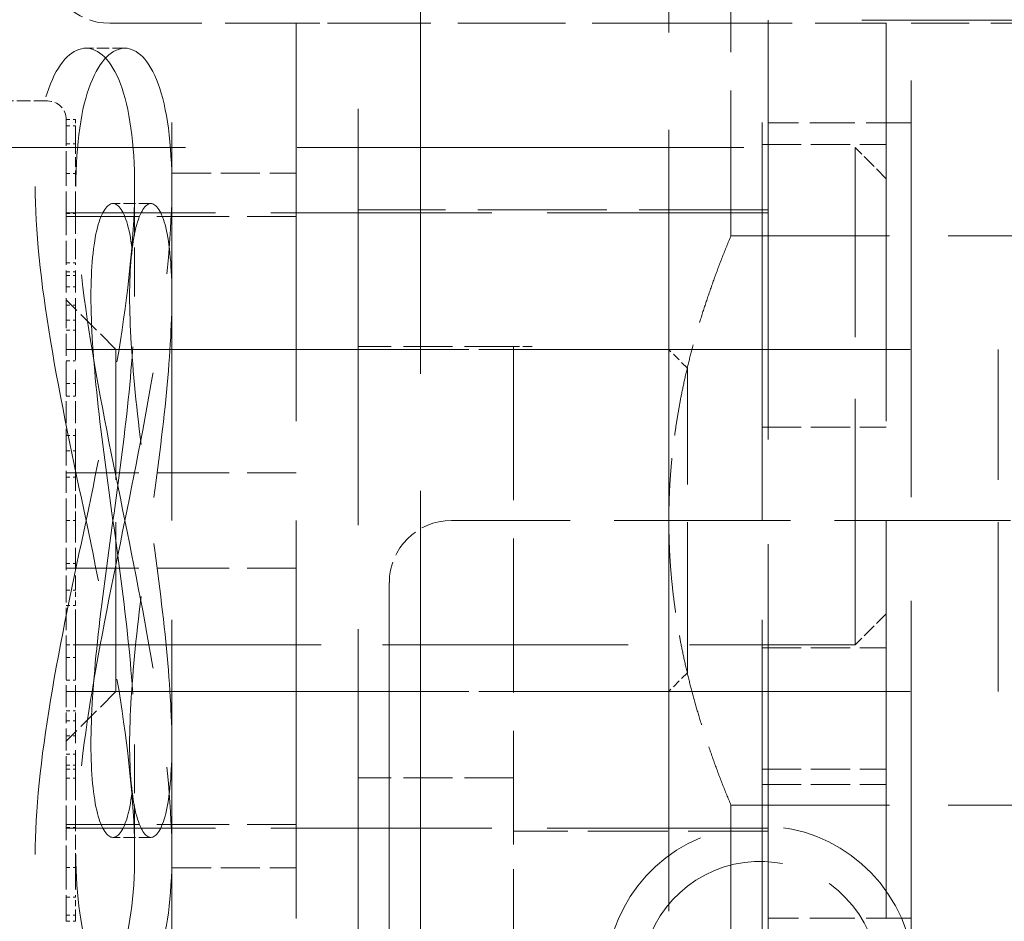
# Model space of a CAD drawing. Header units: millimetres. Extents: x 110 to 3135, y 110 to 2200.
# Tile 191 of 256: x 986 to 1015, y 1600 to 1627. Entities that reach past the tile are written whole.
import ezdxf

# ---------------------------------------------------------------- set-up
doc = ezdxf.new("R2010")
doc.units = ezdxf.units.MM
doc.header["$LTSCALE"] = 11
doc.linetypes.add('DASHED', pattern=[0.2068, 0.1655, -0.0413])
doc.layers.add('Hidden (ISO)', color=7, linetype='DASHED', lineweight=9)

msp = doc.modelspace()

# ---------------------------------------------------------------- linework, layer by layer
at = {"layer": 'Hidden (ISO)', "ltscale": 6.329772}
for q in [(1005.429, 1630.484), (1005.429, 1593.817)]:
    msp.add_line((1005.429, 1612.151), q, dxfattribs=at)
at = {"layer": 'Hidden (ISO)', "ltscale": 2.482857}
for p, q in [((1007.263, 1630.484), (1007.263, 1620.552)), ((1007.263, 1593.817), (1007.263, 1603.749))]:
    msp.add_line(p, q, dxfattribs=at)
at = {"layer": 'Hidden (ISO)', "ltscale": 7.592689}
msp.add_line((998.096, 1630.301), (998.096, 1594.742), dxfattribs=at)
at = {"layer": 'Hidden (ISO)', "ltscale": 6.746131}
msp.add_line((996.263, 1596.663), (996.263, 1628.467), dxfattribs=at)
at = {"layer": 'Hidden (ISO)', "ltscale": 1.495122}
for p, q in [((988.929, 1626.817), (994.429, 1626.817)), ((1006.346, 1626.817), (1011.846, 1626.817))]:
    msp.add_line(p, q, dxfattribs=at)
at = {"layer": 'Hidden (ISO)', "ltscale": 6.447453}
for p, q in [((990.763, 1597.484), (990.763, 1626.817)), ((994.429, 1626.817), (994.429, 1597.484)), ((1008.179, 1597.484), (1008.179, 1626.817)), ((1011.846, 1626.817), (1011.846, 1597.484))]:
    msp.add_line(p, q, dxfattribs=at)
at = {"layer": 'Hidden (ISO)', "ltscale": 0.498307}
msp.add_line((996.263, 1626.817), (994.429, 1626.817), dxfattribs=at)
at = {"layer": 'Hidden (ISO)', "ltscale": 1.745028}
msp.add_line((1006.346, 1626.817), (996.263, 1626.817), dxfattribs=at)
at = {"layer": 'Hidden (ISO)', "ltscale": 6.793956}
msp.add_line((1008.363, 1626.909), (1008.363, 1597.392), dxfattribs=at)
at = {"layer": 'Hidden (ISO)', "ltscale": 6.084784}
msp.add_line((1036.046, 1626.909), (1008.363, 1626.909), dxfattribs=at)
at = {"layer": 'Hidden (ISO)', "ltscale": 6.751757}
msp.add_line((1012.579, 1597.484), (1012.579, 1626.817), dxfattribs=at)
at = {"layer": 'Hidden (ISO)', "ltscale": 1.396002}
msp.add_line((1020.646, 1626.817), (1012.579, 1626.817), dxfattribs=at)
at = {"layer": 'Hidden (ISO)', "ltscale": 0.19825}
msp.add_line((989.374, 1626.084), (988.228, 1626.084), dxfattribs=at)
at = {"layer": 'Hidden (ISO)', "ltscale": 0.222007}
msp.add_line((987.096, 1624.526), (985.813, 1624.526), dxfattribs=at)
at = {"layer": 'Hidden (ISO)', "ltscale": 0.357092}
for p, q in [((987.646, 1623.796), (987.646, 1623.976)), ((987.646, 1623.263), (987.646, 1623.796)), ((987.921, 1623.263), (987.921, 1623.796)), ((987.646, 1622.391), (987.646, 1623.263)), ((987.646, 1621.209), (987.646, 1622.391)), ((987.921, 1621.209), (987.921, 1622.391)), ((987.646, 1619.752), (987.646, 1621.209)), ((987.646, 1618.063), (987.646, 1619.752)), ((987.921, 1618.063), (987.921, 1619.752)), ((987.646, 1616.195), (987.646, 1618.063)), ((987.646, 1614.204), (987.646, 1616.195)), ((987.921, 1614.204), (987.921, 1616.195)), ((987.646, 1612.151), (987.646, 1614.204)), ((987.646, 1612.151), (987.646, 1610.097)), ((987.921, 1612.151), (987.921, 1610.097)), ((987.646, 1608.106), (987.646, 1610.097)), ((987.646, 1608.106), (987.646, 1606.238)), ((987.921, 1608.106), (987.921, 1606.238)), ((987.646, 1604.55), (987.646, 1606.238)), ((987.646, 1604.55), (987.646, 1603.092)), ((987.921, 1604.55), (987.921, 1603.092)), ((987.646, 1601.91), (987.646, 1603.092)), ((987.646, 1601.91), (987.646, 1601.039)), ((987.921, 1601.91), (987.921, 1601.039)), ((987.646, 1600.505), (987.646, 1601.039)), ((987.646, 1600.505), (987.646, 1600.326)), ((987.921, 1600.505), (987.921, 1600.326))]:
    msp.add_line(p, q, dxfattribs=at)
at = {"layer": 'Hidden (ISO)', "ltscale": 0.047494}
for p, q in [((987.646, 1623.976), (987.921, 1623.976)), ((987.646, 1623.796), (987.921, 1623.796)), ((987.646, 1623.263), (987.921, 1623.263)), ((987.646, 1622.391), (987.921, 1622.391)), ((987.646, 1621.209), (987.921, 1621.209)), ((987.646, 1619.752), (987.921, 1619.752)), ((987.646, 1619.484), (987.921, 1619.484)), ((987.646, 1619.373), (987.921, 1619.373)), ((987.646, 1619.042), (987.921, 1619.042)), ((987.646, 1618.502), (987.921, 1618.502)), ((987.646, 1618.063), (987.921, 1618.063)), ((987.646, 1617.768), (987.921, 1617.768)), ((987.646, 1616.864), (987.921, 1616.864)), ((987.646, 1616.195), (987.921, 1616.195)), ((987.646, 1615.817), (987.921, 1615.817)), ((987.646, 1614.659), (987.921, 1614.659)), ((987.646, 1614.204), (987.921, 1614.204)), ((987.646, 1613.424), (987.921, 1613.424)), ((987.646, 1612.151), (987.921, 1612.151)), ((987.646, 1610.877), (987.921, 1610.877)), ((987.646, 1610.097), (987.921, 1610.097)), ((987.646, 1609.643), (987.921, 1609.643)), ((987.646, 1608.484), (987.921, 1608.484)), ((987.646, 1608.106), (987.921, 1608.106)), ((987.646, 1607.437), (987.921, 1607.437)), ((987.646, 1606.533), (987.921, 1606.533)), ((987.646, 1606.238), (987.921, 1606.238)), ((987.646, 1605.8), (987.921, 1605.8)), ((987.646, 1605.26), (987.921, 1605.26)), ((987.646, 1604.929), (987.921, 1604.929)), ((987.646, 1604.817), (987.921, 1604.817)), ((987.646, 1604.55), (987.921, 1604.55)), ((987.646, 1603.092), (987.921, 1603.092)), ((987.646, 1601.91), (987.921, 1601.91)), ((987.646, 1601.039), (987.921, 1601.039)), ((987.646, 1600.505), (987.921, 1600.505)), ((987.646, 1600.326), (987.921, 1600.326))]:
    msp.add_line(p, q, dxfattribs=at)
at = {"layer": 'Hidden (ISO)', "ltscale": 0.030992}
msp.add_line((987.921, 1623.976), (987.921, 1623.796), dxfattribs=at)
at = {"layer": 'Hidden (ISO)', "ltscale": 0.729681}
for p, q in [((1012.579, 1623.884), (1008.363, 1623.884)), ((1012.579, 1600.417), (1008.363, 1600.417))]:
    msp.add_line(p, q, dxfattribs=at)
at = {"layer": 'Hidden (ISO)', "ltscale": 0.16034}
msp.add_line((987.921, 1623.263), (987.921, 1622.391), dxfattribs=at)
at = {"layer": 'Hidden (ISO)', "ltscale": 0.634492}
for p, q in [((1008.179, 1623.242), (1011.846, 1623.242)), ((990.763, 1622.401), (994.429, 1622.401)), ((1008.179, 1614.901), (1011.846, 1614.901)), ((1008.179, 1608.392), (1011.846, 1608.392)), ((1008.179, 1604.817), (1011.846, 1604.817)), ((1008.179, 1604.359), (1011.846, 1604.359)), ((990.763, 1601.9), (994.429, 1601.9))]:
    msp.add_line(p, q, dxfattribs=at)
at = {"layer": 'Hidden (ISO)', "ltscale": 7.241872}
msp.add_line((434.346, 1623.151), (1010.929, 1623.151), dxfattribs=at)
at = {"layer": 'Hidden (ISO)', "ltscale": 3.987158}
msp.add_line((1010.929, 1608.484), (1010.929, 1623.151), dxfattribs=at)
at = {"layer": 'Hidden (ISO)', "ltscale": 0.224262}
for p, q in [((1011.846, 1622.234), (1010.929, 1623.151)), ((1011.846, 1609.401), (1010.929, 1608.484))]:
    msp.add_line(p, q, dxfattribs=at)
at = {"layer": 'Hidden (ISO)', "ltscale": 0.79314}
for p, q in [((989.663, 1618.762), (989.663, 1622.003)), ((1000.846, 1617.284), (996.263, 1617.284)), ((989.663, 1602.298), (989.663, 1605.539)), ((1000.846, 1604.556), (996.263, 1604.556))]:
    msp.add_line(p, q, dxfattribs=at)
at = {"layer": 'Hidden (ISO)', "ltscale": 0.193747}
for p, q in [((990.144, 1621.501), (989.024, 1621.501)), ((990.144, 1602.801), (989.024, 1602.801))]:
    msp.add_line(p, q, dxfattribs=at)
at = {"layer": 'Hidden (ISO)', "ltscale": 3.585344}
for p, q in [((1008.363, 1621.226), (987.646, 1621.226)), ((1008.363, 1603.076), (987.646, 1603.076))]:
    msp.add_line(p, q, dxfattribs=at)
at = {"layer": 'Hidden (ISO)', "ltscale": 0.329192}
msp.add_line((987.921, 1621.209), (987.921, 1619.752), dxfattribs=at)
at = {"layer": 'Hidden (ISO)', "ltscale": 2.094053}
msp.add_line((1008.363, 1621.317), (996.263, 1621.317), dxfattribs=at)
at = {"layer": 'Hidden (ISO)', "ltscale": 1.173895}
for p, q in [((987.646, 1621.116), (994.429, 1621.116)), ((987.646, 1613.556), (994.429, 1613.556)), ((987.646, 1610.745), (994.429, 1610.745)), ((987.646, 1603.185), (994.429, 1603.185))]:
    msp.add_line(p, q, dxfattribs=at)
at = {"layer": 'Hidden (ISO)', "ltscale": 3.807451}
for p, q in [((1029.263, 1620.552), (1007.263, 1620.552)), ((1029.263, 1603.749), (1007.263, 1603.749))]:
    msp.add_line(p, q, dxfattribs=at)
at = {"layer": 'Hidden (ISO)', "ltscale": 0.358879}
for p, q in [((989.113, 1617.192), (987.646, 1618.659)), ((989.113, 1607.109), (987.646, 1605.642))]:
    msp.add_line(p, q, dxfattribs=at)
at = {"layer": 'Hidden (ISO)', "ltscale": 0.64653}
msp.add_line((987.921, 1618.063), (987.921, 1616.195), dxfattribs=at)
at = {"layer": 'Hidden (ISO)', "ltscale": 3.077671}
for p, q in [((1005.429, 1617.192), (987.646, 1617.192)), ((1005.429, 1607.109), (987.646, 1607.109))]:
    msp.add_line(p, q, dxfattribs=at)
at = {"layer": 'Hidden (ISO)', "ltscale": 2.74114}
for p, q in [((989.113, 1607.109), (989.113, 1617.192)), ((1015.146, 1607.109), (1015.146, 1617.192))]:
    msp.add_line(p, q, dxfattribs=at)
at = {"layer": 'Hidden (ISO)', "ltscale": 5.722115}
for p, q in [((989.113, 1617.192), (1015.146, 1617.192)), ((989.113, 1607.109), (1015.146, 1607.109))]:
    msp.add_line(p, q, dxfattribs=at)
at = {"layer": 'Hidden (ISO)', "ltscale": 2.491936}
msp.add_line((1000.846, 1617.284), (1000.846, 1604.556), dxfattribs=at)
at = {"layer": 'Hidden (ISO)', "ltscale": 0.134517}
for p, q in [((1005.979, 1616.642), (1005.429, 1617.192)), ((1005.979, 1607.659), (1005.429, 1607.109))]:
    msp.add_line(p, q, dxfattribs=at)
at = {"layer": 'Hidden (ISO)', "ltscale": 2.442096}
msp.add_line((1005.979, 1607.659), (1005.979, 1616.642), dxfattribs=at)
at = {"layer": 'Hidden (ISO)', "ltscale": 0.777275}
for p, q in [((987.921, 1614.204), (987.921, 1613.424)), ((987.921, 1608.106), (987.921, 1609.643))]:
    msp.add_line(p, q, dxfattribs=at)
at = {"layer": 'Hidden (ISO)', "ltscale": 0.221414}
msp.add_line((987.921, 1613.424), (987.921, 1612.151), dxfattribs=at)
at = {"layer": 'Hidden (ISO)', "ltscale": 2.855563}
msp.add_line((1015.513, 1612.151), (999.013, 1612.151), dxfattribs=at)
at = {"layer": 'Hidden (ISO)', "ltscale": 7.522029}
msp.add_line((997.179, 1610.317), (997.179, 1558.984), dxfattribs=at)
at = {"layer": 'Hidden (ISO)', "ltscale": 0.082732}
msp.add_line((987.921, 1609.643), (987.921, 1610.097), dxfattribs=at)
at = {"layer": 'Hidden (ISO)', "ltscale": 7.153829}
msp.add_line((434.346, 1608.484), (987.646, 1608.484), dxfattribs=at)
at = {"layer": 'Hidden (ISO)', "ltscale": 3.981964}
msp.add_line((987.921, 1608.484), (1010.929, 1608.484), dxfattribs=at)
at = {"layer": 'Hidden (ISO)', "ltscale": 0.454519}
msp.add_line((987.921, 1604.55), (987.921, 1606.238), dxfattribs=at)
at = {"layer": 'Hidden (ISO)', "ltscale": 1.599113}
msp.add_line((1000.846, 1595.316), (1000.846, 1604.556), dxfattribs=at)
at = {"layer": 'Hidden (ISO)', "ltscale": 0.236171}
msp.add_line((987.921, 1601.91), (987.921, 1603.092), dxfattribs=at)
at = {"layer": 'Hidden (ISO)', "ltscale": 1.300813}
msp.add_line((1008.363, 1602.984), (1000.846, 1602.984), dxfattribs=at)
at = {"layer": 'Hidden (ISO)', "ltscale": 0.093655}
msp.add_line((987.921, 1600.505), (987.921, 1601.039), dxfattribs=at)
at = {"layer": 'Hidden (ISO)', "ltscale": 0.498307}
for centre, start, end in [((988.929, 1628.651), 180, 270), ((999.013, 1610.317), 90, 180)]:
    msp.add_arc(centre, 1.833, start, end, dxfattribs=at)
at = {"layer": 'Hidden (ISO)', "ltscale": 0.149422}
msp.add_arc((987.096, 1623.976), 0.55, 360, 90, dxfattribs=at)
at = {"layer": 'Hidden (ISO)', "ltscale": 5.505688}
msp.add_arc((1008.123, 1598.584), 4.56, 315.2702, 270, dxfattribs=at)
at = {"layer": 'Hidden (ISO)', "ltscale": 3.333601}
msp.add_arc((1008.123, 1598.584), 3.507, 315.2702, 270, dxfattribs=at)
at = {"layer": 'Hidden (ISO)', "ltscale": 6.483633}
for points, knots in [([(986.729, 1602.298), (986.729, 1603.552), (986.894, 1605.131), (987.466, 1608.562), (987.864, 1610.416), (988.593, 1613.883), (988.975, 1615.738), (989.513, 1619.172), (989.663, 1620.751), (989.663, 1623.255), (989.513, 1624.328), (988.975, 1625.742), (988.593, 1626.084), (987.864, 1626.084), (987.466, 1625.741), (986.894, 1624.329), (986.729, 1623.256), (986.729, 1622.003)], [2.319193, 2.319193, 2.319193, 2.319193, 2.609244, 2.609244, 2.899295, 2.899295, 3.189042, 3.189042, 3.478789, 3.478789, 3.768537, 3.768537, 4.058284, 4.058284, 4.348335, 4.348335, 4.638386, 4.638386, 4.638386, 4.638386]), ([(986.729, 1622.003), (986.729, 1620.75), (986.894, 1619.171), (987.466, 1615.739), (987.864, 1613.885), (988.593, 1610.418), (988.975, 1608.563), (989.513, 1605.13), (989.663, 1603.55), (989.663, 1601.046), (989.513, 1599.973), (988.975, 1598.56), (988.593, 1598.217), (987.864, 1598.217), (987.466, 1598.56), (986.894, 1599.973), (986.729, 1601.045), (986.729, 1602.298)], [0, 0, 0, 0, 0.290051, 0.290051, 0.580102, 0.580102, 0.869849, 0.869849, 1.159596, 1.159596, 1.449344, 1.449344, 1.739091, 1.739091, 2.029142, 2.029142, 2.319193, 2.319193, 2.319193, 2.319193])]:
    msp.add_open_spline(points, degree=3, knots=knots, dxfattribs=at)
at = {"layer": 'Hidden (ISO)', "ltscale": 6.479022}
for points, knots in [([(987.928, 1622.003), (987.928, 1623.255), (988.086, 1624.327), (988.638, 1625.741), (989.022, 1626.084), (989.727, 1626.084), (990.097, 1625.741), (990.618, 1624.327), (990.763, 1623.254), (990.763, 1620.752), (990.618, 1619.173), (990.097, 1615.74), (989.727, 1613.885), (989.022, 1610.415), (988.638, 1608.561), (988.086, 1605.129), (987.928, 1603.551), (987.928, 1602.298)], [-4.634573, -4.634573, -4.634573, -4.634573, -4.344779, -4.344779, -4.054986, -4.054986, -3.765458, -3.765458, -3.475929, -3.475929, -3.186401, -3.186401, -2.896873, -2.896873, -2.60708, -2.60708, -2.317286, -2.317286, -2.317286, -2.317286]), ([(987.928, 1602.298), (987.928, 1601.046), (988.086, 1599.974), (988.638, 1598.56), (989.022, 1598.217), (989.727, 1598.217), (990.097, 1598.56), (990.618, 1599.974), (990.763, 1601.047), (990.763, 1603.549), (990.618, 1605.128), (990.097, 1608.561), (989.727, 1610.417), (989.022, 1613.886), (988.638, 1615.741), (988.086, 1619.173), (987.928, 1620.751), (987.928, 1622.003)], [-2.317286, -2.317286, -2.317286, -2.317286, -2.027493, -2.027493, -1.7377, -1.7377, -1.448171, -1.448171, -1.158643, -1.158643, -0.869115, -0.869115, -0.579586, -0.579586, -0.289793, -0.289793, 0, 0, 0, 0])]:
    msp.add_open_spline(points, degree=3, knots=knots, dxfattribs=at)
at = {"layer": 'Hidden (ISO)', "ltscale": 6.485952}
for points, knots in [([(988.374, 1605.539), (988.374, 1606.374), (988.443, 1607.429), (988.69, 1609.733), (988.863, 1610.981), (989.185, 1613.32), (989.356, 1614.569), (989.596, 1616.872), (989.663, 1617.928), (989.663, 1619.597), (989.596, 1620.316), (989.356, 1621.268), (989.185, 1621.501), (988.863, 1621.501), (988.69, 1621.268), (988.443, 1620.317), (988.374, 1619.597), (988.374, 1618.762)], [-1.545218, -1.545218, -1.545218, -1.545218, -1.352047, -1.352047, -1.158876, -1.158876, -0.965743, -0.965743, -0.772609, -0.772609, -0.579476, -0.579476, -0.386342, -0.386342, -0.193171, -0.193171, 0, 0, 0, 0]), ([(988.374, 1618.762), (988.374, 1617.927), (988.443, 1616.872), (988.69, 1614.569), (988.863, 1613.32), (989.185, 1610.981), (989.356, 1609.733), (989.596, 1607.429), (989.663, 1606.374), (989.663, 1604.705), (989.596, 1603.985), (989.356, 1603.033), (989.185, 1602.801), (988.863, 1602.801), (988.69, 1603.033), (988.443, 1603.985), (988.374, 1604.704), (988.374, 1605.539)], [-3.090437, -3.090437, -3.090437, -3.090437, -2.897266, -2.897266, -2.704095, -2.704095, -2.510961, -2.510961, -2.317827, -2.317827, -2.124694, -2.124694, -1.93156, -1.93156, -1.738389, -1.738389, -1.545218, -1.545218, -1.545218, -1.545218])]:
    msp.add_open_spline(points, degree=3, knots=knots, dxfattribs=at)
at = {"layer": 'Hidden (ISO)', "ltscale": 6.484037}
for points, knots in [([(989.515, 1618.762), (989.515, 1619.597), (989.582, 1620.316), (989.821, 1621.268), (989.988, 1621.501), (990.3, 1621.501), (990.466, 1621.268), (990.698, 1620.316), (990.763, 1619.596), (990.763, 1617.928), (990.698, 1616.873), (990.466, 1614.569), (990.3, 1613.32), (989.988, 1610.981), (989.821, 1609.732), (989.582, 1607.428), (989.515, 1606.374), (989.515, 1605.539)], [-3.089388, -3.089388, -3.089388, -3.089388, -2.896285, -2.896285, -2.703182, -2.703182, -2.510111, -2.510111, -2.317041, -2.317041, -2.123971, -2.123971, -1.9309, -1.9309, -1.737797, -1.737797, -1.544694, -1.544694, -1.544694, -1.544694]), ([(989.515, 1605.539), (989.515, 1604.705), (989.582, 1603.985), (989.821, 1603.033), (989.988, 1602.801), (990.3, 1602.801), (990.466, 1603.033), (990.698, 1603.985), (990.763, 1604.705), (990.763, 1606.374), (990.698, 1607.428), (990.466, 1609.732), (990.3, 1610.981), (989.988, 1613.32), (989.821, 1614.569), (989.582, 1616.873), (989.515, 1617.928), (989.515, 1618.762)], [-1.544694, -1.544694, -1.544694, -1.544694, -1.351591, -1.351591, -1.158488, -1.158488, -0.965417, -0.965417, -0.772347, -0.772347, -0.579277, -0.579277, -0.386206, -0.386206, -0.193103, -0.193103, 0, 0, 0, 0])]:
    msp.add_open_spline(points, degree=3, knots=knots, dxfattribs=at)
at = {"layer": 'Hidden (ISO)', "ltscale": 1.498104}
for points, weights in [([(1007.263, 1620.552), (1005.429, 1616.151), (1005.429, 1612.151)], [1.61904761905, 1.7, 1.7]), ([(1005.429, 1612.151), (1005.429, 1608.15), (1007.263, 1603.749)], [1.7, 1.7, 1.61904761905])]:
    msp.add_rational_spline(points, weights, degree=2, dxfattribs=at)
at = {"layer": 'Hidden (ISO)', "ltscale": 0.152646}
msp.add_open_spline([(1001.396, 1617.284), (1001.329, 1617.284), (1001.25, 1617.284), (1001.126, 1617.284), (1001.058, 1617.284), (1000.961, 1617.284), (1000.915, 1617.284), (1000.862, 1617.284), (1000.846, 1617.284), (1000.846, 1617.284)], degree=3, knots=[-0.18178027, -0.18178027, -0.18178027, -0.18178027, -0.17082365, -0.17082365, -0.15962975, -0.15962975, -0.14813346, -0.14813346, -0.13636438, -0.13636438, -0.13636438, -0.13636438], dxfattribs=at)

doc.saveas('drawing.dxf')
